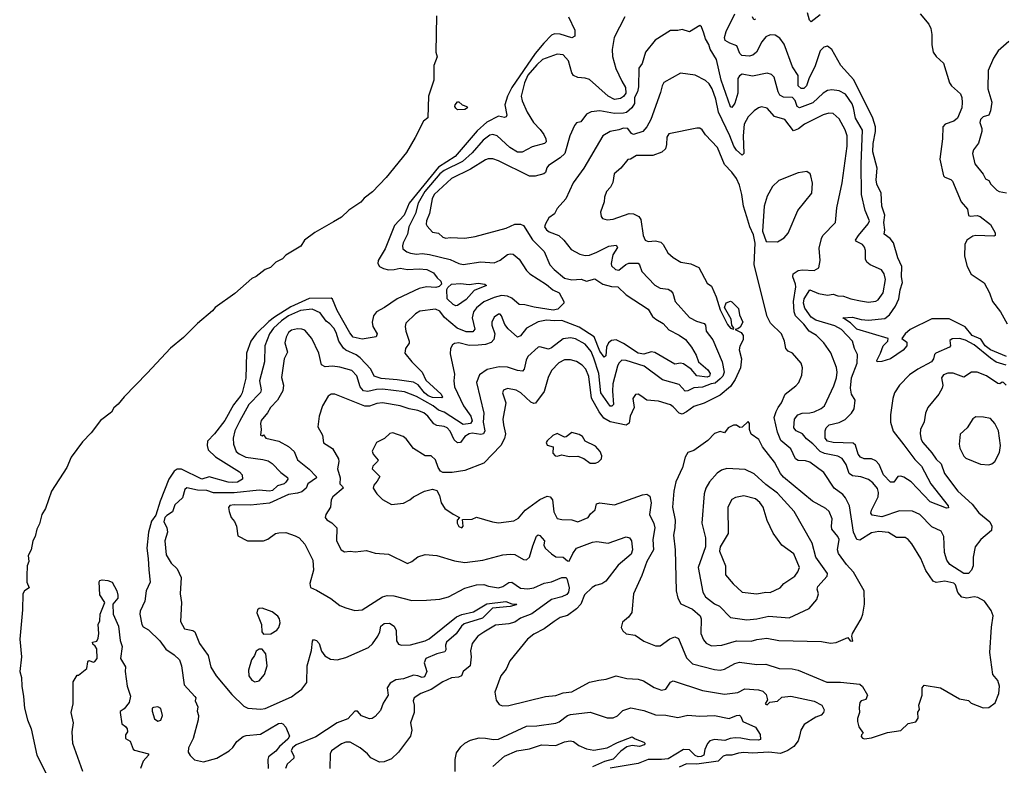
# Model space of a CAD drawing. Extents: x 1552033 to 1694788, y 811965 to 917215.
# Tile 2 of 256: x 1579303 to 1586010, y 817776 to 822856. Entities that reach past the tile are written whole.
import ezdxf

# ---------------------------------------------------------------- set-up
doc = ezdxf.new("R2010")
doc.units = 0

msp = doc.modelspace()

# ---------------------------------------------------------------- linework, layer by layer
at = {"layer": '0CON20XD'}
for points in [[(1582142.8, 822882.8), (1582138.8, 822635), (1582147, 822603), (1582124.2, 822545), (1582123.7, 822445), (1582086.7, 822335), (1582082.4, 822187.6), (1582053, 822165), (1581997.2, 822052.8), (1581938.2, 821951.8), (1581798.6, 821781.4), (1581706.4, 821683.6), (1581650.3, 821639.7), (1581627.5, 821612.5), (1581545, 821559), (1581495, 821510.6), (1581440.6, 821479.4), (1581313.5, 821406.5), (1581244, 821355), (1581217.9, 821312.1), (1581115, 821252.4), (1581092.8, 821227.2), (1581048.4, 821205), (1581011.4, 821168.7), (1580975, 821153), (1580915, 821106.1), (1580885, 821092.3), (1580768.6, 820991.3), (1580635.3, 820895), (1580617.3, 820872.7), (1580514.1, 820785.9), (1580420.1, 820689.9), (1580331.6, 820618.4), (1580172.3, 820447.7), (1580014.5, 820285.5), (1579975, 820236.2), (1579945, 820212.1), (1579928, 820182), (1579854.8, 820125), (1579789.1, 820040.9), (1579730.9, 819979.1), (1579653, 819875), (1579624, 819805), (1579520.4, 819645), (1579478.2, 819525), (1579454.8, 819485), (1579437.6, 819422.4), (1579419.6, 819385), (1579408.3, 819335), (1579393.3, 819305), (1579381.6, 819245), (1579361.1, 819205), (1579365.3, 819165), (1579355.3, 819135), (1579351.8, 819068.2), (1579351, 819025), (1579368.1, 818985), (1579335, 818965.3), (1579324.4, 818945), (1579321.4, 818835), (1579303.3, 818635), (1579315.8, 818515), (1579304.1, 818415), (1579314.8, 818374.8), (1579316.8, 818315), (1579330, 818245), (1579336.2, 818165), (1579357.4, 818085), (1579381.6, 818025), (1579419.3, 817845), (1579486.4, 817716.4)], [(1586025, 820560.9), (1585915, 820605.9), (1585880.3, 820635), (1585848.9, 820678.9), (1585791.2, 820705), (1585743.6, 820763.6), (1585635, 820819.1), (1585515, 820817.7), (1585369.1, 820745), (1585334.4, 820715), (1585311.2, 820685), (1585345, 820658), (1585345.5, 820635), (1585320.6, 820605), (1585233.8, 820546.2), (1585175, 820527.5), (1585143.3, 820525), (1585140.8, 820535), (1585166.9, 820583.1), (1585185, 820634.2), (1585217.5, 820665), (1585218.8, 820685), (1585005, 820748.7), (1584961.1, 820791.1), (1584910, 820825), (1584975, 820828.9), (1585035, 820814.5), (1585085, 820810), (1585195, 820820), (1585226.7, 820845), (1585268.5, 820905), (1585291.4, 820955), (1585300.3, 821015), (1585315.9, 821065), (1585309.6, 821105), (1585312.8, 821175), (1585283.6, 821233.7), (1585255, 821335.6), (1585233.2, 821365), (1585190.6, 821395), (1585196.9, 821425), (1585190, 821475), (1585195.2, 821525), (1585174.8, 821585), (1585170.9, 821675), (1585141, 821735), (1585137.9, 821765), (1585144.4, 821844.4), (1585114.4, 821955), (1585117.4, 822012.6), (1585133.4, 822095), (1585132.3, 822125), (1585115, 822184.6), (1584985, 822445.4), (1584896.4, 822545), (1584835, 822654), (1584805, 822675.8), (1584780.3, 822669.7), (1584755, 822644), (1584720.3, 822535), (1584681, 822459), (1584662.8, 822405), (1584645, 822386.6), (1584625, 822386.8), (1584604.7, 822405), (1584604.7, 822474.7), (1584567.8, 822535), (1584509.3, 822689.3), (1584480.7, 822730.7), (1584449.7, 822749.7), (1584415, 822752.2), (1584385, 822738.9), (1584359.1, 822705), (1584322, 822635), (1584295.8, 822614.2), (1584272.6, 822607.4), (1584221.5, 822611.5), (1584208.7, 822625), (1584188.6, 822678.6), (1584140, 822695), (1584109.4, 822715), (1584104.1, 822735), (1584115.8, 822775), (1584174.1, 822895)], [(1584755, 822889), (1584695, 822842.2), (1584682.2, 822852.2), (1584668.3, 822901.7)], [(1585437, 822897), (1585495, 822825.7), (1585509.4, 822795), (1585516.5, 822755), (1585515.3, 822685.3), (1585525.4, 822635.4), (1585545, 822605.8), (1585595, 822560), (1585637.1, 822425), (1585650, 822405), (1585710.8, 822350.8), (1585720.9, 822325), (1585722.8, 822292.8), (1585719.6, 822255), (1585691.2, 822185), (1585665, 822163.8), (1585608, 822145), (1585590.8, 822125), (1585588.2, 822045), (1585571.6, 821905), (1585595, 821792), (1585605, 821782.5), (1585645, 821768.4), (1585656.5, 821756.5), (1585715, 821615.6), (1585759.4, 821565), (1585765, 821522), (1585776.8, 821516.8), (1585825, 821522.1), (1585845, 821514.4), (1585915, 821461.2), (1585947.5, 821405), (1585947.5, 821385), (1585938.3, 821381.7), (1585815, 821385.6), (1585795, 821381.4), (1585753.8, 821355), (1585740.8, 821325), (1585738.6, 821245), (1585756.7, 821175), (1585785, 821122), (1585873.1, 821063.1), (1585908.2, 820995), (1585929.1, 820935), (1585983.6, 820865), (1586029.1, 820785)], [(1583041.8, 822875), (1583083.8, 822783.8), (1583085.2, 822744.7), (1583065, 822731.8), (1582985, 822756.7), (1582945, 822760.6), (1582925, 822749.6), (1582873.2, 822695), (1582814.3, 822625.7), (1582654.8, 822395), (1582625.2, 822335), (1582607.1, 822275), (1582620.9, 822205), (1582616.9, 822193.1), (1582605, 822189.5), (1582565, 822198.2), (1582485, 822158.6), (1582420.3, 822099.7), (1582270.5, 821925), (1582155, 821850.2), (1581957.2, 821605), (1581921.3, 821525), (1581856.3, 821453.7), (1581792, 821295), (1581745.4, 821215), (1581742.7, 821195), (1581754.5, 821175), (1581780.7, 821160.7), (1581815, 821152.6), (1581855, 821153.8), (1581895, 821164.2), (1581945, 821154.7), (1582025, 821159.8), (1582075.8, 821155), (1582122.5, 821132.5), (1582146.5, 821096.5), (1582170.8, 821075), (1582175.7, 821054.3), (1582161.4, 821038.6), (1582138.5, 821031.5), (1582075, 821036.7), (1582025, 821023.8), (1581874.4, 820955), (1581788.1, 820895), (1581734.5, 820865.5), (1581712.5, 820837.5), (1581703.6, 820795), (1581708.8, 820765), (1581738.8, 820715), (1581730.6, 820695), (1581635, 820679.6), (1581574.2, 820694.2), (1581551.9, 820721.9), (1581465.8, 820875), (1581435, 820951.4), (1581425, 820957.8), (1581275, 820956.7), (1581150.8, 820899.2), (1581039.6, 820830.4), (1580999.9, 820800.1), (1580914.4, 820715.6), (1580878.4, 820665), (1580847.1, 820585), (1580843.1, 820413.1), (1580819.3, 820315), (1580810.7, 820295), (1580758.6, 820231.4), (1580700, 820125), (1580631.3, 820035), (1580582.9, 819985), (1580579.2, 819955), (1580587.7, 819925), (1580638.1, 819878.1), (1580800.8, 819775), (1580819.2, 819755), (1580821.2, 819725), (1580786.7, 819705), (1580755, 819703.2), (1580723.3, 819705), (1580595, 819742.2), (1580545, 819725.8), (1580405, 819793), (1580375, 819794.2), (1580355, 819780.8), (1580319.8, 819725), (1580259.7, 819575), (1580230.1, 819479.9), (1580201.2, 819438.8), (1580180.4, 819365), (1580168.3, 819255), (1580179.3, 819185), (1580182.1, 819107.9), (1580191.8, 819025), (1580165.5, 818965), (1580155.6, 818895), (1580124.5, 818825.5), (1580121.4, 818805), (1580134.3, 818735), (1580145, 818718.8), (1580180.3, 818700.3), (1580258, 818625), (1580297.9, 818567.9), (1580355, 818529.2), (1580392, 818495), (1580406.2, 818455), (1580423.8, 818325), (1580496.7, 818245), (1580502.5, 818235), (1580498.8, 818215), (1580517.1, 818175), (1580512.5, 818145), (1580521.2, 818115), (1580517.9, 818085), (1580485, 817960), (1580453.1, 817895), (1580451.1, 817865), (1580465, 817842.2), (1580495, 817814.5), (1580555, 817800.7), (1580645, 817823.9), (1580729.2, 817875)], [(1585325, 819959.2), (1585400.8, 819860.8), (1585445.4, 819815), (1585508.7, 819695), (1585626.5, 819545), (1585628.9, 819531.1), (1585615, 819528.6), (1585505, 819571.4), (1585375, 819707.8), (1585325, 819740), (1585305, 819746.9), (1585285.6, 819744.4), (1585256.2, 819705), (1585235, 819704.5), (1585185.8, 819755), (1585156.5, 819825), (1585135, 819851.1), (1585105, 819863.6), (1585055, 819865.3), (1585030.6, 819875), (1585014.6, 819895), (1584996.6, 819956.6), (1584980.5, 819970.5), (1584845, 819974.8), (1584805.5, 819985), (1584789.7, 820005), (1584790, 820055), (1584797.1, 820075), (1584816, 820095), (1584885, 820111.8), (1584925, 820132.5), (1584970, 820175), (1584988, 820205), (1584994.6, 820264.6), (1584970, 820305), (1584962.5, 820345), (1584969.6, 820415), (1585006.9, 820515), (1585010, 820575), (1584988.5, 820615), (1584976.7, 820665), (1584900.7, 820745), (1584855, 820770), (1584725, 820808.5), (1584695, 820830.2), (1584650.5, 820890.5), (1584643.1, 820925), (1584645.8, 820955), (1584685, 821015.8), (1584745, 820989.7), (1584805, 820980.4), (1584845, 820986.2), (1584875, 820974.1), (1584915, 820972.8), (1584965, 820953.5), (1585030.7, 820940.7), (1585085, 820931.6), (1585135, 820938.8), (1585151.7, 820948.3), (1585183.8, 820996.2), (1585201.3, 821085), (1585191.1, 821125), (1585172.2, 821152.2), (1585095.4, 821185.4), (1585073.1, 821205), (1585063.5, 821225), (1585064.5, 821284.5), (1585057.4, 821307.4), (1585042.9, 821325), (1585002, 821345), (1584997.1, 821355), (1585015.5, 821385), (1585083.3, 821465), (1585090.6, 821485), (1585062.1, 821555), (1585036.2, 821665), (1585035.2, 821875), (1585044.3, 822104.3), (1584996.3, 822185), (1584983.7, 822255), (1584972.8, 822282.8), (1584929.1, 822349.1), (1584885, 822371.5), (1584835, 822378.5), (1584805.3, 822374.7), (1584775, 822354.5), (1584705, 822289.2), (1584615, 822256.6), (1584600, 822265), (1584584.2, 822305), (1584566.4, 822325), (1584505, 822328.6), (1584481.7, 822341.7), (1584469.4, 822365), (1584441.4, 822465), (1584425, 822481.9), (1584395, 822491.1), (1584295, 822472.2), (1584225, 822484.3), (1584205, 822472.5), (1584195.4, 822454.6), (1584193.9, 822355), (1584175, 822287.1), (1584155, 822258.6), (1584145, 822262.9), (1584080.8, 822445), (1584048.6, 822585), (1584005.3, 822655), (1583996.5, 822686.5), (1583973.9, 822725), (1583963.6, 822765), (1583947.5, 822807.5), (1583935, 822816.7), (1583865, 822772.5), (1583815, 822790), (1583785, 822782.5), (1583735, 822782.5), (1583632.6, 822717.4), (1583565.6, 822634.4), (1583542.6, 822557.4), (1583519.6, 822525), (1583518, 822398), (1583510.4, 822365), (1583491.1, 822325), (1583490, 822285), (1583472, 822255), (1583435.8, 822224.2), (1583415, 822218.3), (1583355, 822217), (1583255, 822236.2), (1583195, 822227.5), (1583165, 822213.1), (1583125, 822159.2), (1583095.8, 822154.2), (1583081.4, 822135), (1583049.5, 822065), (1583016.2, 821945), (1582985, 821915.4), (1582905, 821862.5), (1582893.8, 821846.2), (1582885.7, 821815.7), (1582873.9, 821806.1), (1582815, 821791.1), (1582775, 821791.1), (1582565, 821895.4), (1582525, 821907.8), (1582495, 821907.8), (1582475, 821901.5), (1582375, 821836.7), (1582244.6, 821775), (1582125.8, 821664.2), (1582113.9, 821636.1), (1582094.2, 821535), (1582073.8, 821485), (1582072.7, 821462.8), (1582078.4, 821448.4), (1582115, 821408), (1582155, 821401.2), (1582185, 821374.4), (1582205, 821367.8), (1582235, 821372.7), (1582335, 821367.5), (1582405, 821379.5), (1582616.2, 821435), (1582675, 821462.5), (1582715, 821462.2), (1582735, 821454.3), (1582797.3, 821357.3), (1582875, 821277.1), (1582914.5, 821185), (1582943.2, 821153.2), (1583015, 821094.5), (1583065, 821083.8), (1583127.9, 821087.9), (1583165, 821075.6), (1583220.9, 821090.9), (1583275, 821054.5), (1583335, 821037.5), (1583377.1, 821037.1), (1583435, 820981.1), (1583583.4, 820883.4), (1583614.5, 820835), (1583636.9, 820815), (1583686.5, 820786.5), (1583725, 820742.3), (1583796.2, 820706.2), (1583837.4, 820677.4), (1583878.5, 820625), (1583910.5, 820570.5), (1583927.6, 820525), (1583989.5, 820469.5), (1584005.9, 820445.9), (1584002.5, 820427.5), (1583985, 820421.5), (1583915, 820428.7), (1583875.8, 820475.8), (1583825, 820511.1), (1583805, 820516.2), (1583765, 820510), (1583628.8, 820588.8), (1583605, 820592.3), (1583555, 820577.6), (1583514.9, 820584.9), (1583415, 820650.2), (1583365, 820674.2), (1583335, 820669.7), (1583313.1, 820655), (1583300.7, 820625), (1583295, 820566.2), (1583285, 820556.9), (1583255, 820597.3), (1583216.2, 820696.2), (1583115, 820761.6), (1582995, 820807.1), (1582945, 820803.9), (1582890.7, 820809.3), (1582835, 820796.8), (1582755, 820755.4), (1582715, 820701.4), (1582695, 820693.3), (1582629.6, 820749.6), (1582608.7, 820778.7), (1582585, 820837.5), (1582575, 820848.8), (1582565, 820848.8), (1582535, 820830), (1582519.5, 820795), (1582518.9, 820775), (1582540.6, 820715), (1582531.7, 820678.3), (1582513.9, 820656.1), (1582475, 820642.5), (1582425, 820638.2), (1582365, 820637.2), (1582295, 820653.8), (1582265, 820649.1), (1582250.2, 820639.8), (1582237.7, 820615), (1582235, 820580), (1582265, 820440), (1582260.8, 820395), (1582266, 820355), (1582326.4, 820225), (1582376.5, 820155), (1582386, 820124), (1582375, 820104.7), (1582325, 820098.8), (1582195, 820182.6), (1582155.2, 820195.2), (1582119.1, 820225), (1582005, 820287.8), (1581925, 820320.6), (1581775, 820339.6), (1581732.9, 820337.1), (1581675, 820322.2), (1581645, 820326.8), (1581621.9, 820355), (1581600.3, 820430.3), (1581565, 820466.2), (1581485, 820489.6), (1581434.6, 820495.4), (1581385, 820491.1), (1581358.6, 820505), (1581340.4, 820585), (1581293.1, 820685), (1581245, 820741.2), (1581225, 820748.5), (1581195, 820750.4), (1581155, 820740.9), (1581135, 820724.4), (1581117.6, 820692.4), (1581108.5, 820655), (1581128, 820592), (1581105.3, 820544.7), (1581087.3, 820417.3), (1581100.4, 820365), (1581095, 820328), (1581059.1, 820265), (1581011.5, 820215), (1580992.1, 820177.9), (1580949.1, 820125), (1580942.9, 820105), (1580948.8, 820065), (1580942.5, 820025), (1580955, 820020), (1580965, 820027.5), (1580980, 820005), (1581068.8, 819985), (1581135, 819948.2), (1581172.1, 819915), (1581195, 819857.5), (1581274.1, 819794.1), (1581323.1, 819745), (1581324.2, 819735), (1581266.2, 819693.8), (1581254, 819665), (1581225, 819640), (1581195, 819629.2), (1581135, 819621.3), (1581005, 819561.2), (1580875, 819548.2), (1580765, 819551.1), (1580734.4, 819545.6), (1580726.4, 819533.6), (1580730.8, 819505), (1580744.3, 819465), (1580767.2, 819437.2), (1580780.6, 819405), (1580788.9, 819338.9), (1580855, 819305.4), (1580965, 819305.5), (1580993.3, 819316.7), (1581045, 819356), (1581068.8, 819361.2), (1581115, 819362.5), (1581180.3, 819340.3), (1581206.2, 819325), (1581245, 819282.5), (1581299.2, 819175), (1581304.3, 819105), (1581280, 819015), (1581285, 818986.7), (1581325, 818970.6), (1581422.1, 818912.1), (1581485, 818866), (1581525, 818850), (1581585, 818832), (1581635, 818835.8), (1581775, 818923.3), (1581806.9, 818933.1), (1581851.7, 818931.7), (1581975, 818900), (1582075, 818900.6), (1582165, 818908.9), (1582225, 818924.5), (1582336.3, 818983.7), (1582414.1, 819005.9), (1582465, 819008.2), (1582497, 818997), (1582565, 818986.2), (1582594.7, 818995.3), (1582635, 819021.2), (1582655, 819024.6), (1582715, 818983.8), (1582765, 818977.5), (1582805, 818985.3), (1582875, 819017.1), (1582925, 819026.7), (1582995, 819056.4), (1583025, 819054.7), (1583032.7, 819042.7), (1583045.2, 818985), (1583040.9, 818955), (1583029.2, 818940.8), (1582995.1, 818924.9), (1582924.6, 818905), (1582791.2, 818808.8), (1582715, 818777.7), (1582675, 818752.1), (1582635, 818740.4), (1582545, 818732.1), (1582465, 818684.4), (1582424.6, 818655.4), (1582385.7, 818605), (1582373.2, 818556.8), (1582377.8, 818515), (1582372.5, 818455), (1582323.8, 818415), (1582312, 818385), (1582293.1, 818376.9), (1582245, 818371.3), (1582185, 818345.5), (1582105, 818292.1), (1582036.2, 818265), (1581989.2, 818235), (1581984.3, 818215), (1581990.8, 818185), (1581990.8, 818135), (1581966, 818065), (1581974, 818015), (1581964.4, 817975.6), (1581884.4, 817865.6), (1581835, 817820), (1581785, 817800), (1581755, 817797.5), (1581695, 817827.5), (1581672.5, 817855), (1581622, 817895), (1581555, 817934.4), (1581525, 817934.4), (1581495, 817922.9), (1581426.7, 817875), (1581418.8, 817855), (1581416.2, 817755)], [(1583424, 822875), (1583351.9, 822735), (1583337.7, 822652.3), (1583341.3, 822605), (1583364.3, 822524.3), (1583405, 822437.8), (1583430.5, 822395), (1583431, 822355), (1583415, 822332.7), (1583395, 822318.9), (1583355, 822313.4), (1583312.1, 822335), (1583185, 822448.8), (1583155, 822458.5), (1583105, 822461.4), (1583076, 822475), (1583063.6, 822493.6), (1583040.6, 822575), (1583005, 822616.7), (1582965, 822622.2), (1582865, 822584.2), (1582825, 822549.1), (1582765, 822478.8), (1582741, 822425), (1582719.4, 822335), (1582725, 822304), (1582758.9, 822225), (1582801.9, 822155), (1582848.5, 822108.5), (1582872.9, 822075), (1582886.9, 822045), (1582888.9, 822025), (1582878.2, 822011.8), (1582795, 821990.5), (1582726.4, 821953.6), (1582693.6, 821953.6), (1582640.8, 821985), (1582555, 822065.5), (1582525, 822073.8), (1582505, 822068.2), (1582460.2, 822035), (1582385, 821948.9), (1582319.5, 821890.5), (1582195, 821829.6), (1582165, 821805.5), (1582063.5, 821685), (1582017.6, 821605), (1581999.1, 821535), (1581954.7, 821445), (1581945.3, 821395), (1581915.4, 821335), (1581910.4, 821315), (1581913.9, 821293.9), (1581939.2, 821275), (1581965, 821266.1), (1582005, 821258.4), (1582045, 821262.7), (1582095, 821255.3), (1582235, 821222), (1582295, 821194.5), (1582325, 821187.5)], [(1584315, 822860), (1584303.3, 822855), (1584294.4, 822874.4)], [(1586041.5, 822708.5), (1585967, 822643), (1585936.6, 822593.4), (1585899.4, 822510.6), (1585898.5, 822385), (1585925.5, 822295), (1585915.6, 822235), (1585904.5, 822205.5), (1585865, 822194.5), (1585847.9, 822175), (1585843.8, 822155), (1585857.1, 822115), (1585857.1, 822095), (1585834.3, 822015.7), (1585800.4, 821969.6), (1585792.9, 821945), (1585808.8, 821875), (1585865, 821803.3), (1585880.7, 821770.7), (1585905, 821760), (1585917.5, 821735), (1585958.8, 821695), (1585975.8, 821685.8), (1586025, 821676.2)], [(1586021.4, 820365), (1586005, 820383.8), (1585995, 820386.7), (1585980, 820375), (1585965, 820378.6), (1585888.8, 820428.8), (1585825, 820455.4), (1585785.4, 820454.6), (1585735, 820420), (1585662.3, 820447.7), (1585625, 820447.3), (1585595, 820436.5), (1585581.5, 820415), (1585591.9, 820365), (1585586.9, 820345), (1585562.9, 820305), (1585488.2, 820215), (1585472.7, 820175), (1585463.1, 820116.9), (1585440, 820065), (1585435.8, 820035), (1585443.5, 819995), (1585454.5, 819975), (1585516.2, 819905), (1585545, 819860.9), (1585580.3, 819830.3), (1585601.6, 819765), (1585692.5, 819645), (1585790, 819555), (1585836.2, 819496.2), (1585912, 819435), (1585925.6, 819405.6), (1585922.5, 819375), (1585849.2, 819315), (1585811.1, 819265), (1585797.5, 819195), (1585796.9, 819135), (1585786.6, 819105), (1585765, 819082.8), (1585735, 819082.3), (1585638.9, 819145), (1585617.2, 819175), (1585601.4, 819225), (1585597.8, 819335), (1585580.7, 819370.7), (1585515, 819400.3), (1585435.5, 819485), (1585385, 819508.2), (1585295, 819510), (1585175, 819469.1), (1585109.7, 819479.7), (1585101.1, 819495), (1585104.6, 819515), (1585149.5, 819605), (1585153.1, 819635), (1585145, 819663.1), (1585115, 819701.5), (1585084, 819724), (1585032, 819742), (1584975, 819748.8), (1584953.5, 819763.5), (1584933.6, 819825), (1584905, 819865.4), (1584875, 819882.5), (1584785, 819900.6), (1584755, 819914), (1584705, 819967.2), (1584661.5, 820001.5), (1584635, 820033.8), (1584592.5, 820055), (1584577.3, 820075), (1584581.4, 820135), (1584602.5, 820165), (1584633.3, 820175), (1584685, 820177.1), (1584714.8, 820185.2), (1584762.3, 820207.7), (1584784.7, 820225.3), (1584847.7, 820362.3), (1584865.9, 820415), (1584872, 820455), (1584867.5, 820487.5), (1584827.3, 820587.3), (1584781.1, 820655), (1584730.6, 820705), (1584681.5, 820735), (1584645, 820781.3), (1584588.1, 820838.1), (1584577.6, 820865), (1584573.4, 820935), (1584590, 821035), (1584588.2, 821055), (1584568.6, 821105), (1584572.2, 821125), (1584605, 821146.8), (1584635, 821150.9), (1584715, 821147.1), (1584746.7, 821165), (1584756, 821215), (1584748.8, 821298.8), (1584763.6, 821365), (1584774.7, 821385.3), (1584861.1, 821475), (1584870, 821575), (1584904.6, 821745), (1584938.4, 821995), (1584938.7, 822065), (1584926.8, 822105), (1584885, 822181.4), (1584845, 822216.7), (1584815, 822219.1), (1584775, 822208.2), (1584649.2, 822145), (1584607.9, 822112.1), (1584575, 822098.9), (1584515, 822176.5), (1584445, 822195.6), (1584395, 822253.1), (1584355, 822261.4), (1584335, 822255.8), (1584305, 822235.8), (1584265, 822194.4), (1584238.9, 822145), (1584230.7, 822065), (1584235.6, 821945), (1584225, 821932.5), (1584185, 821968.2), (1584167.1, 821995), (1584140.8, 822065), (1584063.1, 822225), (1584044.7, 822315), (1584018.8, 822385), (1583998.9, 822418.9), (1583975, 822442.7), (1583905, 822479.1), (1583805, 822492.5), (1583691.7, 822428.3), (1583679.1, 822405), (1583668.9, 822358.9), (1583603.3, 822176.7), (1583573.9, 822126.1), (1583548.1, 822095), (1583485, 822074), (1583471, 822081), (1583445, 822114.6), (1583415, 822118.1), (1583385, 822105.3), (1583325, 822094), (1583276.2, 822063.8), (1583145, 821844.2), (1583073.3, 821745), (1583023.1, 821635), (1582965, 821568.6), (1582945.6, 821534.4), (1582908.2, 821505), (1582884.6, 821465), (1582878.8, 821445), (1582890.5, 821425), (1582910.6, 821410.6), (1582976.4, 821386.3), (1583010.5, 821355), (1583059.8, 821289.8), (1583119.1, 821259.1), (1583155, 821249.6), (1583185, 821252.7), (1583235, 821271.1), (1583315, 821312.9), (1583365, 821320), (1583376.2, 821305), (1583342.9, 821255), (1583331.5, 821195), (1583335, 821179.2), (1583362.5, 821155), (1583385, 821148.9), (1583430.9, 821189.1), (1583452.4, 821197.6), (1583515, 821197.1), (1583525.2, 821185.3), (1583540.2, 821140.2), (1583628.3, 821048.3), (1583665, 821026.7), (1583720, 821020), (1583739.4, 821009.4), (1583752, 820992), (1583767.1, 820935), (1583865, 820828.1), (1583912.3, 820802.3), (1583965, 820785.4), (1583975.2, 820775.2), (1583980, 820735), (1584024, 820674), (1584088.7, 820525), (1584101.1, 820455), (1584091.9, 820428.1), (1584075, 820410), (1584040.3, 820379.7), (1584012.5, 820375), (1583955, 820351.7), (1583895, 820348.3), (1583855, 820327.1), (1583836.2, 820326.2), (1583795, 820370), (1583682.6, 820402.6), (1583555.7, 820495), (1583435, 820533.8), (1583405, 820535.5), (1583385, 820517.1), (1583375.3, 820494.7), (1583344.1, 820375), (1583341.2, 820325), (1583348.5, 820235), (1583337.4, 820222.6), (1583325, 820222.7), (1583260.8, 820315), (1583247.6, 820445), (1583215, 820550.9), (1583195, 820594.6), (1583155, 820646), (1583089.2, 820680.8), (1583055, 820688.9), (1583005, 820680.7), (1582925, 820621.2), (1582905, 820612.5), (1582845, 820628), (1582835, 820624.2), (1582765, 820561.8), (1582753.3, 820536.7), (1582740.4, 820475), (1582728.4, 820461.6), (1582695, 820465.3), (1582625, 820489.3), (1582568.5, 820491.5), (1582486.7, 820473.3), (1582435, 820436), (1582414.6, 820385), (1582463.9, 820175), (1582460.7, 820115), (1582471.6, 820055), (1582463.1, 820035), (1582445, 820031), (1582385, 820039.5), (1582365, 820035.2), (1582334.6, 820015.4), (1582305, 819976.5), (1582285, 819973.1), (1582263.7, 819993.7), (1582235, 820052.7), (1582215, 820074.7), (1582195, 820085.3), (1582145, 820091.2), (1582125, 820101.8), (1582083.3, 820155), (1582055, 820177.4), (1582015, 820194.2), (1581955, 820205.8), (1581895, 820226.4), (1581775, 820246.3), (1581735, 820241.4), (1581685, 820222.7), (1581655, 820223.4), (1581450, 820305), (1581425.6, 820304.4), (1581405, 820292), (1581364.7, 820225), (1581342, 820155), (1581333.1, 820083.1), (1581365.6, 820025), (1581373.7, 819973.7), (1581433.9, 819933.9), (1581474.4, 819865), (1581478.1, 819845), (1581467.8, 819795), (1581486.2, 819735), (1581483.5, 819695), (1581503.1, 819675), (1581505.5, 819665), (1581435.5, 819605), (1581425.6, 819585), (1581421.4, 819535), (1581389.4, 819485), (1581383.5, 819465), (1581395, 819448.1), (1581429.3, 819429.3), (1581464.2, 819394.2), (1581461.6, 819305), (1581493.2, 819245), (1581515, 819231.6), (1581555, 819235.6), (1581589.4, 819230.6), (1581665, 819238.8), (1581725, 819220.8), (1581815, 819215.8), (1581945, 819151.2), (1581975, 819164), (1582015, 819196.9), (1582065, 819212.2), (1582145, 819205.7), (1582265, 819169.2), (1582335, 819157.1), (1582457.5, 819175), (1582595, 819210), (1582645, 819215.6), (1582675, 819211.9), (1582735, 819178.9), (1582755, 819175.7), (1582775, 819193.8), (1582797.8, 819272.2), (1582823.3, 819336.7), (1582835, 819345.7), (1582845, 819342.9), (1582876.9, 819305), (1582874.5, 819275), (1582882.3, 819255), (1582925, 819215.9), (1582955, 819197.1), (1583005, 819193.3), (1583035, 819169.2), (1583045, 819167.5), (1583070.2, 819219.8), (1583095.7, 819255), (1583205, 819296.4), (1583235, 819300.5), (1583310.7, 819289.3), (1583435, 819331.9), (1583456.7, 819325), (1583471.2, 819305), (1583477.8, 819245), (1583468.2, 819215), (1583380.8, 819139.2), (1583295, 819030), (1583268, 819012), (1583225, 819001.1), (1583201.8, 818988.2), (1583151.2, 818938.8), (1583126.4, 818875), (1583095, 818841.4), (1583035, 818796.9), (1582985, 818782.2), (1582943.5, 818756.5), (1582875, 818706.4), (1582805, 818670.5), (1582761.9, 818635), (1582642.4, 818487.6), (1582617.9, 818432.1), (1582581.4, 818385), (1582538.8, 818275), (1582549.5, 818219.5), (1582569.5, 818189.5), (1582591.7, 818181.7), (1582635, 818183.1), (1582885, 818245.4), (1582955, 818250.8), (1583005, 818269.4), (1583065, 818277.8), (1583185, 818342.2), (1583247.3, 818357.3), (1583297.9, 818362.1), (1583365, 818386.9), (1583437.9, 818367.9), (1583515, 818363.3), (1583552.8, 818352.8), (1583625, 818306.9), (1583675, 818287.8), (1583705, 818296), (1583735, 818342), (1583755, 818352.2), (1583955, 818286.9), (1584105, 818261.2), (1584195, 818273.2), (1584242.8, 818297.2), (1584335, 818290.9), (1584365, 818280.8), (1584388.3, 818258.3), (1584397.5, 818222.5), (1584382, 818195), (1584395, 818187.5), (1584412.5, 818207.5), (1584465, 818213.8), (1584495, 818240.8), (1584555, 818247.5), (1584715.7, 818214.3), (1584765.8, 818185), (1584782, 818155), (1584778.8, 818135), (1584762.5, 818117.5), (1584725, 818104.6), (1584645.6, 818055), (1584623.3, 818015), (1584615.5, 817975.5)], [(1582285, 822242.5), (1582273.6, 822253.6), (1582267.5, 822265), (1582270, 822275), (1582285, 822297.5), (1582295, 822297.5), (1582316.2, 822276.2), (1582350, 822265), (1582352.5, 822255), (1582335, 822244), (1582285, 822242.5)], [(1585057.5, 817957.5), (1585105, 817962.5), (1585215, 817998.8), (1585305, 818013.3), (1585355, 818060), (1585407.2, 818072.8), (1585422.4, 818097.6), (1585421.4, 818138.6), (1585433, 818157), (1585427.5, 818185), (1585450, 818255), (1585450, 818305), (1585465, 818323.3), (1585575, 818303.8), (1585705, 818230), (1585765, 818217.5), (1585785, 818200), (1585865, 818168.8), (1585905, 818171.2), (1585947.3, 818202.7), (1585972.5, 818265), (1585976.2, 818315), (1585965.8, 818355), (1585931.9, 818395), (1585910.5, 818545), (1585921.7, 818718.3), (1585933.3, 818795), (1585920.7, 818830.7), (1585873.9, 818893.9), (1585830.3, 818920.3), (1585805, 818924.3), (1585755, 818915.6), (1585721.2, 818921.2), (1585693.8, 818953.8), (1585676.9, 819005), (1585665, 819017.8), (1585605, 819031.9), (1585545, 819022), (1585525, 819031.2), (1585474.3, 819104.3), (1585441.4, 819185), (1585379.1, 819285), (1585355.1, 819315.1), (1585335, 819328.9), (1585275, 819328.6), (1585221.4, 819361.4), (1585155, 819370), (1585105, 819361.1), (1585025, 819310), (1585005.4, 819315.4), (1584982.5, 819365), (1584954.6, 819544.6), (1584928.6, 819598.6), (1584910.2, 819620.2), (1584850, 819665), (1584781.2, 819771.2), (1584685, 819841.5), (1584655, 819851.2), (1584605, 819853.8), (1584586.9, 819865), (1584555, 819932.2), (1584488.7, 819988.7), (1584465.3, 820045), (1584443.1, 820145), (1584455.6, 820185.6), (1584468.5, 820215), (1584491.8, 820245), (1584516.5, 820305), (1584589.5, 820360.5), (1584609.4, 820385), (1584630.5, 820435), (1584635.6, 820485), (1584626.6, 820516.6), (1584568, 820585), (1584538.6, 820598.6), (1584522, 820615), (1584512.9, 820665), (1584491.4, 820715), (1584417.6, 820787.6), (1584394.4, 820834.4), (1584306, 821185), (1584313.9, 821333.9), (1584300.6, 821390.6), (1584275.7, 821445.7), (1584255, 821513.3), (1584233.8, 821585), (1584222.7, 821665), (1584205, 821728.8), (1584185, 821774), (1584155, 821818), (1584105, 821870), (1584057.1, 821985), (1583975, 822072), (1583951.4, 822105), (1583935, 822116.4), (1583915, 822117.3), (1583725, 822077.5), (1583710.7, 822055), (1583710, 822005), (1583702.7, 821977.3), (1583676.2, 821953.8), (1583615, 821930.6), (1583505, 821930), (1583463.9, 821906.1), (1583445, 821903.3), (1583398.8, 821845), (1583351.8, 821805), (1583342.6, 821747.4), (1583327.1, 821715), (1583299.2, 821685), (1583286.2, 821646.2), (1583283.3, 821615), (1583260, 821545), (1583263.8, 821515), (1583272.5, 821502.5), (1583305, 821491.9), (1583345, 821497.1), (1583455, 821536.5), (1583485, 821533.3), (1583520.8, 821515), (1583533.7, 821493.7), (1583548.9, 821385), (1583564.2, 821355), (1583585, 821345.7), (1583635, 821348.9), (1583669.9, 821339.9), (1583685.4, 821325.4), (1583717.2, 821267.2), (1583754, 821235), (1583806.7, 821205), (1583875, 821192.5), (1583928.2, 821168.2), (1583985, 821060), (1584015, 821040), (1584046.8, 820966.8), (1584075, 820880), (1584125, 820779.4), (1584145, 820753.8), (1584165, 820747.5), (1584167.5, 820755), (1584154.5, 820774.5), (1584148.8, 820815), (1584104.3, 820894.3), (1584115, 820926), (1584145, 820938.8), (1584155, 820933.8), (1584198.9, 820888.9), (1584207.1, 820845), (1584227.7, 820795), (1584209.7, 820760.3), (1584195, 820748.9), (1584177.5, 820745), (1584216.7, 820725), (1584232, 820705), (1584230, 820675), (1584208.4, 820631.6), (1584203.2, 820606.8), (1584219.6, 820545), (1584212.2, 820485), (1584177.2, 820405), (1584145, 820356.2), (1584075, 820297.8), (1583966.5, 820243.5), (1583895, 820221.1), (1583845, 820183.6), (1583815, 820169.6), (1583795, 820175.5), (1583755, 820218.5), (1583735, 820231.1), (1583655, 820257.6), (1583574.4, 820264.4), (1583535, 820294), (1583515, 820303.8), (1583498.3, 820301.7), (1583480, 820275), (1583488.6, 820215), (1583461.2, 820155), (1583455, 820106.2), (1583435, 820094.5), (1583325, 820115.4), (1583282.3, 820142.3), (1583250.4, 820185), (1583197.9, 820277.9), (1583180.3, 820425), (1583160.4, 820475), (1583135, 820502.9), (1583095, 820527.1), (1583055, 820537.7), (1583015, 820538.5), (1582975, 820517.7), (1582925, 820466.5), (1582901.8, 820418.2), (1582875, 820323.8), (1582817.2, 820242.8), (1582805, 820240.6), (1582785, 820250), (1582717.1, 820315), (1582685, 820332.5), (1582625, 820342.5), (1582597.7, 820332.3), (1582592, 820315), (1582615.6, 820245.6), (1582594.7, 820135.3), (1582598, 820095), (1582613.3, 820035), (1582605, 820003.3), (1582579.4, 819955), (1582465.7, 819834.3), (1582335, 819785.8), (1582248.8, 819771.2), (1582205, 819770), (1582185, 819771.2), (1582170.5, 819780.5), (1582153.8, 819805), (1582135, 819857.5), (1582106.7, 819885), (1582065, 819885.8), (1581986, 819935), (1581935, 820000), (1581915.9, 820015.9), (1581845, 820041.2), (1581825, 820036.7), (1581787.3, 820002.7), (1581733.3, 819975), (1581704.3, 819915.7), (1581710, 819895), (1581744.2, 819855), (1581740.8, 819845), (1581708.6, 819815), (1581704.4, 819795), (1581755.6, 819745), (1581738.9, 819711.1), (1581715.8, 819685), (1581712, 819665), (1581736.2, 819625), (1581775, 819586.2), (1581835, 819554.2), (1581917, 819563), (1581960, 819585), (1581985, 819606.2), (1582060, 819645), (1582115, 819656.7), (1582145, 819647.5), (1582162.5, 819615), (1582173.3, 819565), (1582200, 819525), (1582255, 819486.2), (1582300, 819465), (1582284, 819446), (1582282.2, 819425), (1582295, 819402.2), (1582315, 819394.5), (1582322.9, 819405), (1582320, 819450), (1582385, 819452.5), (1582413.9, 819466.1), (1582523.9, 819433.9), (1582565, 819428.5), (1582668.1, 819441.9), (1582700.8, 819459.2), (1582746.6, 819513.4), (1582845, 819587.5), (1582895, 819609.1), (1582916, 819605), (1582933.3, 819585), (1582942.4, 819502.4), (1582965, 819458.6), (1582995, 819451.1), (1583065, 819449.4), (1583105, 819436), (1583176, 819465), (1583190.6, 819489.4), (1583222.8, 819517.2), (1583233.1, 819556.9), (1583255.8, 819564.2), (1583355, 819551.4), (1583545, 819620), (1583575, 819624.2), (1583595, 819610), (1583603.5, 819563.5), (1583593.8, 819485), (1583622.6, 819422.6), (1583628.5, 819395), (1583616.5, 819315), (1583619.3, 819245), (1583574.6, 819165), (1583541.1, 819068.9), (1583484.3, 818945), (1583471.7, 818818.3), (1583450, 818785), (1583408.3, 818751.7), (1583400, 818715), (1583412.1, 818692.1), (1583435, 818671.4), (1583495, 818662), (1583555, 818621.2), (1583635, 818589.2), (1583665, 818589.2), (1583731.4, 818638.6), (1583765, 818651.9), (1583790.5, 818640.5), (1583845, 818507.5), (1583885, 818468.5), (1584035, 818429.6), (1584075, 818424.5), (1584105, 818430.9), (1584175, 818469.1), (1584205, 818478.9), (1584325, 818462.7), (1584385, 818465.5), (1584475.4, 818435.4), (1584565, 818432.7), (1584604.7, 818424.7), (1584801.7, 818341.7), (1584895, 818341.8), (1585025, 818328.6), (1585044.3, 818314.3), (1585078.1, 818255), (1585066.2, 818223.8), (1585035, 818214.6), (1585024.8, 818205.2), (1585020.5, 818169.5), (1585023.1, 818136.9), (1585010, 818095), (1585010, 818075), (1585019.3, 818039.3), (1585047.5, 817995), (1585036.4, 817983.6), (1585035, 817972.5), (1585045, 817960.8), (1585057.5, 817957.5)], [(1584465, 821342), (1584509.3, 821370.7), (1584537.4, 821402.6), (1584603.8, 821556.2), (1584698.6, 821675), (1584702.3, 821742.3), (1584693, 821793), (1584686.4, 821806.4), (1584665, 821822.5), (1584605, 821812), (1584475, 821760), (1584430.2, 821719.8), (1584395.5, 821654.5), (1584373.1, 821585), (1584363.8, 821415), (1584387.5, 821345), (1584465, 821342)], [(1582325, 821187.5), (1582444.6, 821205.4), (1582535, 821200.6), (1582575, 821217.8), (1582625, 821255.6), (1582645, 821261.1), (1582665, 821258.1), (1582704.7, 821224.7), (1582755, 821148.1), (1582778.9, 821125), (1582891.8, 821051.8), (1582933.8, 821015), (1582976.9, 820995), (1583009.5, 820935), (1583009.3, 820925), (1582968.4, 820885), (1582937.6, 820877.6), (1582807.1, 820897.1), (1582745, 820912.5), (1582705, 820914.6), (1582655, 820959.2), (1582625, 820972), (1582585, 820975.9), (1582535.7, 820964.3), (1582465, 820933.4), (1582415, 820892), (1582395, 820866.5), (1582385.7, 820825), (1582403.5, 820746.5), (1582389.9, 820730.1), (1582345, 820730.6), (1582284.1, 820754.1), (1582196.6, 820826.6), (1582165, 820870.5), (1582135, 820884.4), (1582029.5, 820870.5), (1581999, 820851), (1581932.5, 820787.5), (1581928.5, 820765), (1581932.9, 820735), (1581956.7, 820665), (1581955, 820653.1), (1581930.4, 820615), (1581927.5, 820585), (1581974.3, 820524.3), (1582045.2, 820455), (1582069.5, 820399.5), (1582173.3, 820305), (1582183.8, 820285), (1582179.7, 820280.3), (1582115, 820282.9), (1582085, 820293.9), (1582060, 820315), (1582017.8, 820367.8), (1581986.3, 820386.3), (1581875, 820403.5), (1581765, 820411.9), (1581717.6, 820427.6), (1581695.4, 820475), (1581621.9, 820551.9), (1581595, 820572.8), (1581525, 820605.4), (1581509.3, 820619.3), (1581476.4, 820665), (1581459.3, 820725), (1581443.8, 820755), (1581415.5, 820785), (1581391, 820801), (1581349.5, 820859.5), (1581295, 820883.7), (1581215, 820874.4), (1581135, 820837.6), (1581087.1, 820805), (1581031, 820755), (1581003.8, 820715), (1580973.1, 820635), (1580970, 820525), (1580936.8, 820395), (1580947.5, 820335), (1580944.4, 820315.6), (1580865, 820234.6), (1580800.4, 820119.6), (1580768.2, 820055), (1580757.7, 820005), (1580758.8, 819965), (1580778.5, 819915), (1580797.4, 819897.4), (1580844, 819875), (1580959.5, 819859.5), (1580995, 819849.5), (1581023.4, 819833.4), (1581082.1, 819772.1), (1581127.7, 819737.7), (1581128.9, 819725), (1581116.8, 819705), (1581105, 819694.8), (1581059.2, 819680.8), (1581025, 819648.9), (1581005, 819643.8), (1580935, 819651.6), (1580765, 819632.2), (1580623.6, 819633.6), (1580577.9, 819647.9), (1580515, 819650), (1580442.9, 819667.1), (1580428, 819655), (1580411.7, 819598.3), (1580358.9, 819551.1), (1580345, 819504.2), (1580305, 819479.3), (1580293, 819465), (1580284.4, 819434.4), (1580305, 819395.4), (1580311.2, 819365), (1580292.2, 819305), (1580300.6, 819210.6), (1580335, 819152.5), (1580375.6, 819115), (1580402.5, 819055), (1580395.6, 818945), (1580405.6, 818885), (1580398.9, 818755), (1580425, 818706.5), (1580483.6, 818693.6), (1580495.4, 818685.4), (1580527.3, 818605), (1580586.5, 818525), (1580604.3, 818445), (1580640.6, 818385), (1580748.9, 818258.9), (1580829.4, 818179.4), (1580856.6, 818166.6), (1580945, 818159.1), (1580975, 818163.4), (1581155, 818243.5), (1581184.1, 818265), (1581226, 818295), (1581258.8, 818341.2), (1581261.1, 818455), (1581291.3, 818558.7), (1581298, 818622), (1581305, 818633.3), (1581325, 818626.7), (1581343.8, 818605), (1581359.4, 818555), (1581382.5, 818522.5), (1581420.5, 818500.5), (1581465, 818494.5), (1581525, 818510.8), (1581680.1, 818579.9), (1581706, 818604), (1581742.4, 818655), (1581756.1, 818685), (1581763.6, 818725), (1581785, 818742.2), (1581822.5, 818745), (1581855, 818723.8), (1581866.7, 818695), (1581870.5, 818625), (1581882.7, 818602.7), (1581905, 818595.5), (1581965, 818596.8), (1582065, 818624.7), (1582091.5, 818638.5), (1582278.8, 818788.8), (1582315, 818803.2), (1582395, 818821.1), (1582485, 818877.2), (1582615, 818892.1), (1582655, 818877), (1582688.8, 818875), (1582685, 818870), (1582645, 818858.8), (1582523.6, 818846.4), (1582455, 818777.6), (1582330, 818740), (1582313, 818725), (1582277.3, 818672.7), (1582209.8, 818615), (1582203.5, 818595), (1582206.1, 818563.9), (1582199.6, 818550.4), (1582145, 818536.3), (1582070.3, 818505), (1582059, 818475), (1582075.7, 818415), (1582061.4, 818378.6), (1582045, 818374.4), (1582015, 818386.7), (1581985, 818390.2), (1581918, 818365), (1581865, 818358.9), (1581826.1, 818335), (1581805.5, 818304.5), (1581813.1, 818255), (1581780.1, 818199.9), (1581761.4, 818148.6), (1581725, 818109.4), (1581705, 818095.8), (1581685, 818092.5), (1581632.5, 818112.5), (1581605, 818145.5), (1581585, 818145.5), (1581537.7, 818092.3), (1581464.6, 818065), (1581319.5, 817970.5), (1581185.6, 817915), (1581160.5, 817895), (1581151.8, 817875), (1581171.5, 817841.5), (1581171.5, 817825), (1581125.4, 817785), (1581113.3, 817755)], [(1582275, 820905.6), (1582255, 820915.5), (1582214.3, 820955), (1582212.6, 821017.4), (1582219.2, 821030.8), (1582245, 821053.3), (1582305, 821057.8), (1582365, 821052.5), (1582425, 821061.1), (1582472.5, 821055), (1582483.3, 821045), (1582399.9, 821010.1), (1582345, 820948.9), (1582285, 820908.6), (1582275, 820905.6)], [(1586021.4, 820501.4), (1585955, 820523.4), (1585915, 820549.2), (1585805, 820642), (1585745, 820673.8), (1585705, 820684.7), (1585655, 820682.2), (1585638.6, 820671.4), (1585644.2, 820635), (1585637.5, 820625), (1585542.5, 820585), (1585533.3, 820575), (1585528.6, 820545), (1585514.5, 820525), (1585421.5, 820475), (1585365, 820435.4), (1585295, 820366.9), (1585262.6, 820315), (1585250.5, 820275), (1585234.3, 820165), (1585235.3, 820115), (1585253.8, 820053.8), (1585325, 819959.2)], [(1585905, 819823.8), (1585925, 819830), (1585945, 819846.2), (1585977.3, 819907.3), (1585984.3, 819954.3), (1585969.2, 820055), (1585945.7, 820105.7), (1585915, 820138.8), (1585868.8, 820148.8), (1585815, 820150), (1585795, 820137.5), (1585756, 820075), (1585708.8, 820031.2), (1585702.9, 819965), (1585707.3, 819937.3), (1585735, 819883.3), (1585748.8, 819868.8), (1585847.7, 819827.7), (1585905, 819823.8)], [(1584015, 818589.2), (1584085, 818593.8), (1584184.8, 818625.3), (1584285, 818622.1), (1584325, 818634.1), (1584392.1, 818642.1), (1584475, 818627.3), (1584765, 818620.6), (1584825, 818607.5), (1584865, 818613.8), (1584945, 818646.7), (1584960, 818625), (1584977.5, 818622.5), (1584971.2, 818655), (1584975.7, 818675), (1585035.8, 818775), (1585045.8, 818805), (1585058.6, 818875), (1585055.8, 818965), (1584982.2, 819092.2), (1584934.5, 819145), (1584880, 819220), (1584873.5, 819245), (1584884.4, 819314.4), (1584875, 819336.2), (1584835, 819384), (1584832.8, 819405), (1584837.5, 819455), (1584817.6, 819505), (1584794.3, 819525.7), (1584703.1, 819575), (1584505, 819739.2), (1584484.7, 819765), (1584445, 819841.5), (1584362.1, 819945), (1584338.9, 819995), (1584285, 820032), (1584273.8, 820065), (1584274.2, 820105), (1584265, 820118), (1584225, 820079.2), (1584207.7, 820077.7), (1584185, 820093.8), (1584165, 820094.3), (1584128, 820075), (1584105, 820042.5), (1584075, 820051.2), (1584035, 820035.7), (1583990.8, 819989.2), (1583895, 819920), (1583853.6, 819906.4), (1583835.6, 819875), (1583818.6, 819805), (1583773, 819707), (1583759.6, 819645), (1583750, 819535), (1583767.2, 819447.2), (1583766.5, 819395), (1583755.5, 819345), (1583768.2, 819245), (1583775.6, 818965), (1583785.6, 818915), (1583805.4, 818875.4), (1583885, 818840), (1583938.9, 818795), (1583944.6, 818774.6), (1583942.8, 818675), (1583961.5, 818631.5), (1583979, 818609), (1584015, 818589.2)], [(1583225, 819833.8), (1583245, 819843.3), (1583266, 819865), (1583268.6, 819885), (1583256, 819915), (1583225, 819950), (1583154.4, 819984.4), (1583135.9, 820015.9), (1583115, 820030), (1583065, 820043.3), (1583025, 820013.3), (1583015, 820012.5), (1582965, 820036.7), (1582935, 820022.5), (1582895, 819988), (1582888.6, 819975), (1582895, 819957.5), (1582936.7, 819946.7), (1582933.6, 819903.6), (1582950, 819885), (1582965, 819883.3), (1582995, 819892.5), (1583045, 819881.2), (1583105, 819883.3), (1583145, 819867.5), (1583190, 819835), (1583225, 819833.8)], [(1584255, 818768.2), (1584325, 818774.1), (1584405, 818791.6), (1584545, 818781.9), (1584680, 818845), (1584732.5, 818905), (1584744, 818945), (1584736.1, 818976.1), (1584740, 818995), (1584802.5, 819065), (1584805, 819083.3), (1584725, 819194.4), (1584700.8, 819290.8), (1584578.5, 819505), (1584465, 819631.4), (1584385, 819689.5), (1584305, 819762.7), (1584245, 819791.8), (1584118.7, 819798.7), (1584083.6, 819786.4), (1584055, 819765.6), (1584002.7, 819707.3), (1583976.7, 819665), (1583964.6, 819625.4), (1583950.5, 819425), (1583973.6, 819325), (1583975.4, 819265.4), (1583925.2, 819125), (1583957.1, 818955), (1583973.6, 818923.6), (1584035, 818876.2), (1584070, 818860), (1584143.7, 818783.7), (1584255, 818768.2)], [(1584325, 818944.5), (1584384.5, 818955.5), (1584415, 818952.5), (1584484, 818985), (1584508.6, 819015), (1584582.5, 819065), (1584604.5, 819095), (1584614, 819125), (1584576, 819216), (1584494, 819275), (1584435, 819358.8), (1584394.6, 819445), (1584368.2, 819535), (1584345, 819566.5), (1584315, 819590.9), (1584235, 819611.9), (1584178.3, 819601.7), (1584153.8, 819586.2), (1584125.6, 819535), (1584127.8, 819355), (1584073.9, 819265), (1584070, 819235), (1584111.5, 819135), (1584110.9, 819075), (1584163.1, 819013.1), (1584225.3, 818955.3), (1584325, 818944.5)], [(1579734.2, 817735), (1579666.2, 817925), (1579660, 818005), (1579669.2, 818065), (1579653.8, 818135), (1579668, 818195), (1579667.5, 818345), (1579695, 818390), (1579705, 818390), (1579760, 818435), (1579768.3, 818481.7), (1579775, 818490), (1579805, 818480), (1579815, 818482.5), (1579830, 818505), (1579829.3, 818569.3), (1579818.3, 818588.3), (1579801.7, 818601.7), (1579800, 818615), (1579828.3, 818621.7), (1579837, 818643), (1579842.5, 818675), (1579837.5, 818735), (1579849.3, 818760.7), (1579852.5, 818805), (1579882.5, 818885), (1579848.3, 818938.3), (1579843.6, 819026.4), (1579850, 819035), (1579865, 819038.8), (1579904.1, 819035.9), (1579933.8, 819025), (1579965.5, 818965.5), (1579972.5, 818935), (1579970.8, 818915), (1579938.6, 818875), (1579940, 818805), (1579975.4, 818725), (1579987.3, 818627.3), (1580002.2, 818585), (1579990, 818505), (1580025, 818446.7), (1580022.2, 818415), (1580034.3, 818315), (1580057, 818247), (1580049.1, 818205), (1580015, 818160.6), (1579987.5, 818142.5), (1579986.7, 818135), (1579998.3, 818058.3), (1580025, 818040), (1580035.4, 818025.4), (1580038.5, 818005), (1580023.8, 817985), (1580025, 817960), (1580055, 817941.2), (1580077.3, 817887.3), (1580085, 817880), (1580180, 817855), (1580181.2, 817845), (1580144.2, 817805), (1580125.8, 817755)], [(1580965, 818670), (1581015, 818672.5), (1581055, 818696.2), (1581069.2, 818715), (1581077.7, 818747.7), (1581073.8, 818775), (1581062.7, 818792.7), (1581022.4, 818822.4), (1580955, 818845.8), (1580935, 818843.8), (1580923.3, 818835), (1580918, 818815), (1580950, 818735), (1580952.5, 818685), (1580965, 818670)], [(1580905, 818345.8), (1580935, 818352.9), (1580970, 818395), (1580989.2, 818455), (1580978.8, 818535), (1580955, 818567.5), (1580935, 818566.7), (1580913.8, 818555), (1580902.9, 818525), (1580881.9, 818495), (1580861.9, 818425), (1580865, 818386.7), (1580885, 818356), (1580905, 818345.8)], [(1580245, 818077.5), (1580265, 818084.3), (1580275.5, 818115), (1580264.1, 818164.1), (1580245, 818173.8), (1580215, 818171.2), (1580206.7, 818165), (1580205.9, 818144.1), (1580222.2, 818092.2), (1580245, 818077.5)], [(1582270, 817735), (1582269.2, 817815), (1582279.5, 817860.5), (1582307.1, 817902.9), (1582335, 817928.2), (1582375, 817946.8), (1582432.5, 817962.5), (1582475, 817961.8), (1582531.3, 817951.3), (1582565, 817954.5), (1582755, 818043.1), (1582825, 818044.7), (1582955, 818062.3), (1582977.6, 818072.4), (1583035, 818115.4), (1583055, 818122.8), (1583189.3, 818139.3), (1583305, 818100), (1583345, 818098.6), (1583375, 818114.3), (1583410.6, 818149.4), (1583465, 818168.4), (1583555, 818150.8), (1583635, 818120.4), (1583705, 818117.8), (1583785, 818100.9), (1583855, 818118.2), (1583935, 818111.5), (1584035, 818114.6), (1584135, 818095.5), (1584185, 818116.1), (1584205, 818117.5), (1584215, 818108), (1584228.6, 818075), (1584315.5, 818035.5), (1584346.6, 817986.6), (1584348, 817952), (1584335, 817946.5), (1584275, 817949.5), (1584215, 817961.9), (1584177, 817963), (1584142, 817958), (1584105.8, 817944.2), (1584035, 817952.9), (1584005, 817943.2), (1583987.5, 817925), (1583969.4, 817885), (1583963.8, 817845), (1583945, 817835.2), (1583924.9, 817834.9), (1583905, 817843), (1583865, 817881.7), (1583825.2, 817884.8), (1583719.3, 817820.7), (1583675.1, 817814.9), (1583585, 817815.7), (1583515, 817789.7), (1583325, 817757.2)], [(1580729.2, 817875), (1580755, 817898), (1580782.1, 817937.9), (1580825, 817971.9), (1580845, 817979.4), (1580942.5, 817987.5), (1581065, 818061.6), (1581084.3, 818064.2), (1581095, 818058.8), (1581115.7, 818035.7), (1581140.9, 817975), (1581130.6, 817955), (1581073.3, 817905), (1581048, 817872), (1580998.6, 817835), (1580993.2, 817815), (1580996.1, 817755)], [(1582525, 817768.8), (1582605, 817837.5), (1582690, 817875), (1582775, 817887.8), (1582857.5, 817915), (1582955, 817910.6), (1583015, 817935.7), (1583052, 817942), (1583075, 817939.2), (1583111.7, 817911.7), (1583165, 817889.1), (1583215, 817878.9), (1583303.8, 817896.2), (1583375, 817931.6), (1583475, 817970), (1583495.6, 817955.6), (1583554.1, 817934.1), (1583563.3, 817925), (1583557.5, 817915), (1583525, 817905.4), (1583475, 817910.8), (1583438.6, 817901.4), (1583397.3, 817872.7), (1583345, 817819), (1583287.7, 817802.3), (1583205, 817765.9)], [(1584615.5, 817975.5), (1584606.4, 817943.7), (1584576.6, 817905), (1584535, 817877.2), (1584485, 817856.6), (1584405.2, 817865.2), (1584295, 817859.4), (1584235, 817863.8), (1584200.1, 817859.9), (1584155, 817845.3), (1584114.7, 817845.3), (1584095, 817837.5), (1584061.2, 817805), (1583915, 817784.5), (1583845, 817786.3), (1583795, 817763.7)]]:
    msp.add_lwpolyline(points, dxfattribs=at)

doc.saveas('drawing.dxf')
